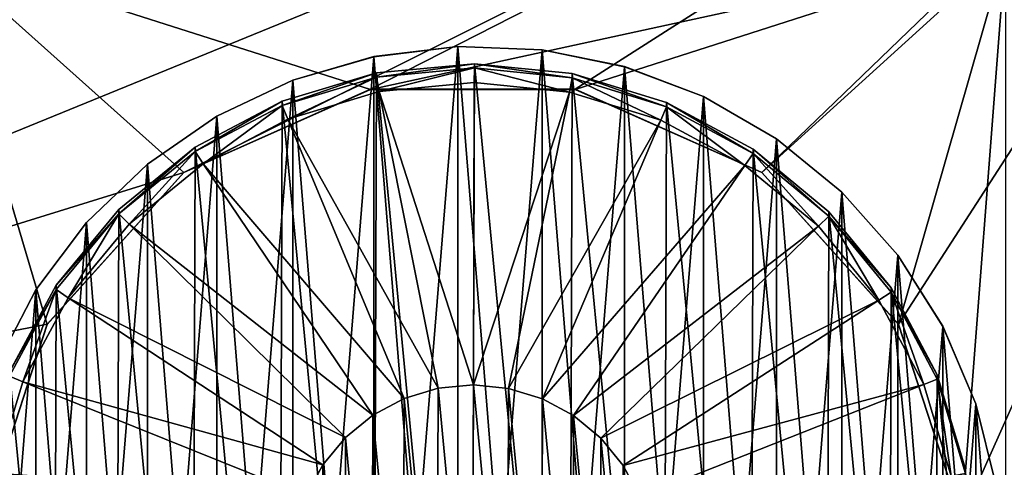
# Model space of a CAD drawing. Header units: millimetres. Extents: x -73 to 74, y 0 to 45.
# Tile 37 of 39: x 46.21 to 59.72, y 24.17 to 30.32. Entities that reach past the tile are written whole.
import ezdxf

# ---------------------------------------------------------------- set-up
doc = ezdxf.new("R2010")
doc.units = ezdxf.units.MM
doc.header["$LTSCALE"] = 25.4
doc.layers.get('0').update_dxf_attribs({"true_color": 0xff5454})

# ---------------------------------------------------------------- blocks, each defined once
blk = doc.blocks.new('MINI-LED-10042-10043.STL#2')
at = {"color": 250, "true_color": 0x262626}
mesh = blk.add_polyface(dxfattribs=at)
corners = [(-73.262, 0.233, 2.726), (-68.168, 5.327, 2.711), (-73.262, 45.233, 2.594), (73.738, 0.233, 2.726), (68.643, 5.327, 2.711), (68.643, 40.139, 2.609), (-68.168, 40.139, 2.609), (73.738, 45.233, 2.594)]
mesh.append_faces([[corners[k] for k in face] for face in [(0, 1, 2), (1, 3, 4), (4, 3, 5), (2, 6, 7), (6, 2, 1), (7, 5, 3)]], dxfattribs={"vtx0": -1, "vtx1": -1, "color": 250})
mesh.append_faces([[corners[k] for k in face] for face in [(1, 0, 3), (7, 6, 5)]], dxfattribs={"vtx0": -1, "vtx2": -1, "color": 250})
mesh = blk.add_polyface(dxfattribs=at)
corners = [(-73.262, 45.225, -0.106), (-66.262, 38.225, -0.085), (-73.262, 0.225, 0.026), (73.738, 45.225, -0.106), (66.738, 38.225, -0.085), (66.738, 7.225, 0.006), (-66.262, 7.225, 0.006), (73.738, 0.225, 0.026)]
mesh.append_faces([[corners[k] for k in face] for face in [(0, 1, 2), (1, 3, 4), (4, 3, 5), (2, 6, 7), (6, 2, 1), (7, 5, 3)]], dxfattribs={"vtx0": -1, "vtx1": -1, "color": 250})
mesh.append_faces([[corners[k] for k in face] for face in [(1, 0, 3), (7, 6, 5)]], dxfattribs={"vtx0": -1, "vtx2": -1, "color": 250})
mesh = blk.add_polyface(dxfattribs=at)
corners = [(67.027, 7.08, 49.006), (-66.551, 38.658, 48.914), (-66.551, 7.08, 49.006), (67.027, 38.658, 48.914)]
mesh.append_faces([[corners[k] for k in face] for face in [(0, 1, 2), (1, 0, 3)]], dxfattribs={"vtx0": -1, "color": 250})
mesh = blk.add_polyface(dxfattribs=at)
corners = [(66.738, 38.319, 31.914), (-66.262, 7.319, 32.006), (-66.262, 38.319, 31.914), (66.738, 7.319, 32.006)]
mesh.append_faces([[corners[k] for k in face] for face in [(0, 1, 2), (1, 0, 3)]], dxfattribs={"vtx0": -1, "color": 250})
at = {"color": 18, "true_color": 0x080808}
mesh = blk.add_polyface(dxfattribs=at)
corners = [(-66.062, 7.516, 31.005), (-64.462, 9.116, 31), (-66.062, 38.116, 30.915), (66.538, 7.516, 31.005), (64.938, 9.116, 31), (64.938, 36.516, 30.92), (-64.462, 36.516, 30.92), (66.538, 38.116, 30.915)]
mesh.append_faces([[corners[k] for k in face] for face in [(0, 1, 2), (1, 3, 4), (4, 3, 5), (2, 6, 7), (6, 2, 1), (7, 5, 3)]], dxfattribs={"vtx0": -1, "vtx1": -1, "color": 18})
mesh.append_faces([[corners[k] for k in face] for face in [(1, 0, 3), (7, 6, 5)]], dxfattribs={"vtx0": -1, "vtx2": -1, "color": 18})
mesh = blk.add_polyface(dxfattribs=at)
corners = [(-66.062, 38.028, 0.915), (-64.133, 36.428, 0.92), (-66.062, 7.428, 1.005), (66.538, 38.028, 0.915), (-39.062, 36.428, 0.92), (-38.133, 36.428, 0.92), (-39.062, 9.028, 1), (-13.062, 36.428, 0.92), (-12.133, 36.428, 0.92), (-13.062, 9.028, 1), (12.938, 36.428, 0.92), (13.867, 36.428, 0.92), (12.938, 9.028, 1), (38.938, 36.428, 0.92), (39.867, 36.428, 0.92), (38.938, 9.028, 1), (64.938, 36.428, 0.92), (64.938, 9.028, 1), (-64.133, 9.028, 1), (66.538, 7.428, 1.005), (-38.133, 9.028, 1), (-12.133, 9.028, 1), (13.867, 9.028, 1), (39.867, 9.028, 1)]
mesh.append_faces([[corners[k] for k in face] for face in [(0, 1, 2), (1, 3, 4), (4, 5, 6), (5, 3, 7), (7, 8, 9), (8, 3, 10), (10, 11, 12), (11, 3, 13), (13, 14, 15), (14, 3, 16), (16, 3, 17), (2, 18, 19), (18, 2, 1), (20, 6, 5), (21, 9, 8), (22, 12, 11), (23, 15, 14), (19, 17, 3)]], dxfattribs={"vtx0": -1, "vtx1": -1, "color": 18})
mesh.append_faces([[corners[k] for k in face] for face in [(4, 3, 5), (7, 3, 8), (10, 3, 11), (13, 3, 14), (19, 6, 20), (19, 9, 21), (19, 12, 22), (19, 15, 23)]], dxfattribs={"vtx0": -1, "vtx1": -1, "vtx2": -1, "color": 18})
mesh.append_faces([[corners[k] for k in face] for face in [(1, 0, 3), (19, 18, 6), (19, 20, 9), (19, 21, 12), (19, 22, 15), (19, 23, 17)]], dxfattribs={"vtx0": -1, "vtx2": -1, "color": 18})
mesh = blk.add_polyface(dxfattribs=at)
corners = [(-64.462, 9.057, 11), (-57.994, 20.671, 10.966), (-64.462, 36.457, 10.92), (-56.591, 18.241, 10.973), (-54.32, 16.591, 10.978), (-51.574, 16.007, 10.98), (64.938, 9.057, 11), (-58.287, 23.463, 10.958), (-48.829, 16.591, 10.978), (-25.574, 16.007, 10.98), (-46.558, 18.241, 10.973), (-28.32, 16.591, 10.978), (-45.155, 20.671, 10.966), (-44.861, 23.463, 10.958), (-30.591, 18.241, 10.973), (-31.994, 20.671, 10.966), (-32.287, 23.463, 10.958), (-22.829, 16.591, 10.978), (-20.558, 18.241, 10.973), (0.426, 16.007, 10.98), (-2.32, 16.591, 10.978), (-19.155, 20.671, 10.966), (-18.861, 23.463, 10.958), (-4.591, 18.241, 10.973), (-5.994, 20.671, 10.966), (-6.287, 23.463, 10.958), (3.171, 16.591, 10.978), (5.442, 18.241, 10.973), (26.426, 16.007, 10.98), (23.68, 16.591, 10.978), (6.845, 20.671, 10.966), (7.139, 23.463, 10.958), (21.409, 18.241, 10.973), (20.006, 20.671, 10.966), (19.713, 23.463, 10.958), (29.171, 16.591, 10.978), (31.442, 18.241, 10.973), (32.845, 20.671, 10.966), (33.139, 23.463, 10.958), (49.68, 16.591, 10.978), (47.409, 18.241, 10.973), (46.006, 20.671, 10.966), (45.713, 23.463, 10.958), (52.426, 16.007, 10.98), (55.171, 16.591, 10.978), (57.442, 18.241, 10.973), (58.845, 20.671, 10.966), (59.139, 23.463, 10.958), (-52.978, 29.36, 10.941), (64.938, 36.457, 10.92), (-55.542, 28.218, 10.944), (-57.42, 26.132, 10.95), (-50.171, 29.36, 10.941), (-47.607, 28.218, 10.944), (-26.978, 29.36, 10.941), (-45.729, 26.132, 10.95), (-29.542, 28.218, 10.944), (-31.42, 26.132, 10.95), (-24.171, 29.36, 10.941), (-21.607, 28.218, 10.944), (-0.978, 29.36, 10.941), (-19.729, 26.132, 10.95), (-3.542, 28.218, 10.944), (-5.42, 26.132, 10.95), (1.829, 29.36, 10.941), (4.393, 28.218, 10.944), (6.271, 26.132, 10.95), (25.022, 29.36, 10.941), (22.458, 28.218, 10.944), (20.58, 26.132, 10.95), (27.829, 29.36, 10.941), (30.393, 28.218, 10.944), (32.271, 26.132, 10.95), (48.458, 28.218, 10.944), (46.58, 26.132, 10.95), (51.022, 29.36, 10.941), (53.829, 29.36, 10.941), (56.393, 28.218, 10.944), (58.271, 26.132, 10.95)]
mesh.append_faces([[corners[k] for k in face] for face in [(0, 1, 2), (1, 0, 3), (3, 0, 4), (4, 0, 5), (5, 6, 8), (8, 9, 10), (10, 11, 12), (12, 11, 13), (9, 6, 17), (17, 6, 18), (18, 20, 21), (21, 20, 22), (19, 6, 26), (26, 6, 27), (27, 29, 30), (30, 29, 31), (28, 6, 35), (35, 6, 36), (36, 6, 37), (37, 6, 38), (39, 6, 43), (43, 6, 44), (44, 6, 45), (45, 6, 46), (46, 6, 47), (2, 48, 49), (48, 2, 50), (50, 2, 51), (51, 2, 7), (54, 13, 56), (56, 13, 57), (57, 13, 16), (60, 22, 62), (62, 22, 63), (63, 22, 25), (67, 31, 68), (68, 31, 69), (69, 31, 34), (73, 38, 74), (74, 38, 42), (49, 47, 6)]], dxfattribs={"vtx0": -1, "vtx1": -1, "color": 18})
mesh.append_faces([[corners[k] for k in face] for face in [(8, 6, 9), (18, 6, 19), (27, 6, 28), (38, 6, 39), (49, 53, 54), (49, 59, 60), (49, 66, 67), (49, 38, 73)]], dxfattribs={"vtx0": -1, "vtx1": -1, "vtx2": -1, "color": 18})
mesh.append_faces([[corners[k] for k in face] for face in [(5, 0, 6), (2, 1, 7), (10, 9, 11), (13, 11, 14), (13, 14, 15), (13, 15, 16), (18, 19, 20), (22, 20, 23), (22, 23, 24), (22, 24, 25), (27, 28, 29), (31, 29, 32), (31, 32, 33), (31, 33, 34), (38, 39, 40), (38, 40, 41), (38, 41, 42), (49, 48, 52), (49, 52, 53), (54, 53, 55), (54, 55, 13), (49, 54, 58), (49, 58, 59), (60, 59, 61), (60, 61, 22), (49, 60, 64), (49, 64, 65), (49, 65, 66), (67, 66, 31), (49, 67, 70), (49, 70, 71), (49, 71, 72), (49, 72, 38), (49, 73, 75), (49, 75, 76), (49, 76, 77), (49, 77, 78), (49, 78, 47)]], dxfattribs={"vtx0": -1, "vtx2": -1, "color": 18})
mesh = blk.add_polyface(dxfattribs=at)
corners = [(45.063, 31.258, 9.935), (45.713, 23.46, 9.958), (45.063, 14.251, 9.985), (46.58, 26.129, 9.95), (48.458, 28.215, 9.944), (51.022, 29.357, 9.941), (59.741, 31.258, 9.935), (53.829, 29.357, 9.941), (56.393, 28.215, 9.944), (58.271, 26.129, 9.95), (59.139, 23.46, 9.958), (49.68, 16.588, 9.978), (59.741, 14.251, 9.985), (47.409, 18.238, 9.973), (46.006, 20.669, 9.966), (52.426, 16.004, 9.98), (55.171, 16.588, 9.978), (57.442, 18.238, 9.973), (58.845, 20.669, 9.966)]
mesh.append_faces([[corners[k] for k in face] for face in [(0, 1, 2), (1, 0, 3), (3, 0, 4), (4, 0, 5), (5, 6, 7), (7, 6, 8), (8, 6, 9), (9, 6, 10), (2, 11, 12), (11, 2, 13), (13, 2, 14), (14, 2, 1), (12, 10, 6)]], dxfattribs={"vtx0": -1, "vtx1": -1, "color": 18})
mesh.append_faces([[corners[k] for k in face] for face in [(5, 0, 6), (12, 11, 15), (12, 15, 16), (12, 16, 17), (12, 17, 18), (12, 18, 10)]], dxfattribs={"vtx0": -1, "vtx2": -1, "color": 18})
at = {"color": 7, "true_color": 0xe6ffff}
mesh = blk.add_polyface(dxfattribs=at)
corners = [(45.337, 22.18, 11.548), (45.337, 23.338, 11.545), (45.314, 22.759, 11.547), (45.523, 21.037, 11.552), (45.523, 24.481, 11.542), (45.889, 19.939, 11.555), (45.889, 25.579, 11.538), (46.428, 18.914, 11.558), (46.428, 26.604, 11.535), (47.123, 17.988, 11.561), (47.123, 27.53, 11.533), (47.958, 17.186, 11.563), (47.958, 28.332, 11.53), (48.911, 16.528, 11.565), (48.911, 28.99, 11.528), (49.957, 16.032, 11.566), (49.957, 29.486, 11.527), (51.069, 15.71, 11.567), (51.069, 29.809, 11.526), (52.219, 15.57, 11.568), (52.219, 29.948, 11.525), (53.376, 15.617, 11.568), (53.376, 29.901, 11.526), (54.51, 15.848, 11.567), (54.51, 29.67, 11.526), (55.593, 16.259, 11.566), (55.593, 29.259, 11.527), (56.596, 16.838, 11.564), (56.596, 28.68, 11.529), (57.493, 17.57, 11.562), (57.493, 27.948, 11.531), (58.261, 18.437, 11.559), (58.261, 27.081, 11.534), (58.879, 19.415, 11.556), (58.879, 26.103, 11.537), (59.333, 20.481, 11.553), (59.333, 25.037, 11.54), (59.61, 21.605, 11.55), (59.61, 23.913, 11.543), (59.704, 22.759, 11.547)]
mesh.append_faces([[corners[k] for k in face] for face in [(0, 1, 2), (38, 37, 39)]], dxfattribs={"vtx0": -1, "color": 7})
mesh.append_faces([[corners[k] for k in face] for face in [(1, 3, 4), (4, 5, 6), (6, 7, 8), (8, 9, 10), (10, 11, 12), (12, 13, 14), (14, 15, 16), (16, 17, 18), (18, 19, 20), (20, 21, 22), (22, 23, 24), (24, 25, 26), (26, 27, 28), (28, 29, 30), (30, 31, 32), (32, 33, 34), (34, 35, 36), (36, 37, 38)]], dxfattribs={"vtx0": -1, "vtx1": -1, "color": 7})
mesh.append_faces([[corners[k] for k in face] for face in [(1, 0, 3), (4, 3, 5), (6, 5, 7), (8, 7, 9), (10, 9, 11), (12, 11, 13), (14, 13, 15), (16, 15, 17), (18, 17, 19), (20, 19, 21), (22, 21, 23), (24, 23, 25), (26, 25, 27), (28, 27, 29), (30, 29, 31), (32, 31, 33), (34, 33, 35), (36, 35, 37)]], dxfattribs={"vtx0": -1, "vtx2": -1, "color": 7})
mesh = blk.add_polyface(dxfattribs=at)
corners = [(45.337, 23.337, 11.045), (45.337, 22.179, 11.048), (45.314, 22.758, 11.047), (45.523, 24.479, 11.042), (45.523, 21.036, 11.052), (45.889, 25.578, 11.038), (45.889, 19.937, 11.055), (46.428, 26.603, 11.035), (46.428, 18.912, 11.058), (47.123, 27.529, 11.033), (47.123, 17.987, 11.061), (47.958, 28.331, 11.03), (47.958, 17.184, 11.063), (48.911, 28.989, 11.028), (48.911, 16.527, 11.065), (49.957, 29.485, 11.027), (49.957, 16.03, 11.066), (51.069, 29.807, 11.026), (51.069, 15.708, 11.067), (52.219, 29.947, 11.025), (52.219, 15.569, 11.068), (53.376, 29.9, 11.026), (53.376, 15.615, 11.068), (54.51, 29.668, 11.026), (54.51, 15.847, 11.067), (55.593, 29.258, 11.027), (55.593, 16.257, 11.066), (56.596, 28.679, 11.029), (56.596, 16.836, 11.064), (57.493, 27.947, 11.031), (57.493, 17.569, 11.062), (58.261, 27.08, 11.034), (58.261, 18.435, 11.059), (58.879, 26.101, 11.037), (58.879, 19.414, 11.056), (59.333, 25.036, 11.04), (59.333, 20.479, 11.053), (59.61, 23.912, 11.043), (59.61, 21.603, 11.05), (59.704, 22.758, 11.047)]
mesh.append_faces([[corners[k] for k in face] for face in [(0, 1, 2), (38, 37, 39)]], dxfattribs={"vtx0": -1, "color": 7})
mesh.append_faces([[corners[k] for k in face] for face in [(1, 3, 4), (4, 5, 6), (6, 7, 8), (8, 9, 10), (10, 11, 12), (12, 13, 14), (14, 15, 16), (16, 17, 18), (18, 19, 20), (20, 21, 22), (22, 23, 24), (24, 25, 26), (26, 27, 28), (28, 29, 30), (30, 31, 32), (32, 33, 34), (34, 35, 36), (36, 37, 38)]], dxfattribs={"vtx0": -1, "vtx1": -1, "color": 7})
mesh.append_faces([[corners[k] for k in face] for face in [(1, 0, 3), (4, 3, 5), (6, 5, 7), (8, 7, 9), (10, 9, 11), (12, 11, 13), (14, 13, 15), (16, 15, 17), (18, 17, 19), (20, 19, 21), (22, 21, 23), (24, 23, 25), (26, 25, 27), (28, 27, 29), (30, 29, 31), (32, 31, 33), (34, 33, 35), (36, 35, 37)]], dxfattribs={"vtx0": -1, "vtx2": -1, "color": 7})
mesh = blk.add_polyface(dxfattribs=at)
corners = [(51.069, 29.807, 11.026), (52.219, 29.948, 11.525), (52.219, 29.947, 11.025), (51.069, 29.809, 11.526)]
mesh.append_faces([[corners[k] for k in face] for face in [(0, 1, 2), (1, 0, 3)]], dxfattribs={"vtx0": -1, "color": 7})
mesh = blk.add_polyface(dxfattribs=at)
corners = [(52.219, 29.948, 11.525), (53.376, 29.9, 11.026), (52.219, 29.947, 11.025), (53.376, 29.901, 11.526)]
mesh.append_faces([[corners[k] for k in face] for face in [(0, 1, 2), (1, 0, 3)]], dxfattribs={"vtx0": -1, "color": 7})
mesh = blk.add_polyface(dxfattribs=at)
corners = [(53.376, 29.901, 11.526), (54.51, 29.668, 11.026), (53.376, 29.9, 11.026), (54.51, 29.67, 11.526)]
mesh.append_faces([[corners[k] for k in face] for face in [(0, 1, 2), (1, 0, 3)]], dxfattribs={"vtx0": -1, "color": 7})
mesh = blk.add_polyface(dxfattribs=at)
corners = [(49.957, 29.485, 11.027), (51.069, 29.809, 11.526), (51.069, 29.807, 11.026), (49.957, 29.486, 11.527)]
mesh.append_faces([[corners[k] for k in face] for face in [(0, 1, 2), (1, 0, 3)]], dxfattribs={"vtx0": -1, "color": 7})
at = {"color": 49, "true_color": 0x464545}
mesh = blk.add_polyface(dxfattribs=at)
corners = [(45.661, 21.495, 31.843), (45.669, 24.184, 31.835), (45.533, 22.84, 31.839), (46.049, 20.201, 31.847), (46.066, 25.476, 31.832), (46.682, 19.007, 31.851), (46.706, 26.666, 31.828), (47.536, 17.96, 31.854), (47.567, 27.708, 31.825), (48.578, 17.1, 31.856), (48.614, 28.562, 31.822), (49.768, 16.459, 31.858), (49.808, 29.195, 31.821), (51.06, 16.063, 31.859), (51.102, 29.583, 31.819), (52.404, 15.926, 31.86), (52.447, 29.711, 31.819), (53.749, 16.054, 31.859), (53.791, 29.575, 31.819), (55.043, 16.442, 31.858), (55.083, 29.179, 31.821), (56.237, 17.076, 31.856), (56.273, 28.538, 31.823), (57.284, 17.93, 31.854), (57.315, 27.677, 31.825), (58.145, 18.971, 31.851), (58.169, 26.63, 31.828), (58.785, 20.161, 31.847), (58.802, 25.437, 31.832), (59.182, 21.453, 31.843), (59.19, 24.142, 31.835), (59.318, 22.797, 31.839)]
mesh.append_faces([[corners[k] for k in face] for face in [(0, 1, 2), (30, 29, 31)]], dxfattribs={"vtx0": -1, "color": 49})
mesh.append_faces([[corners[k] for k in face] for face in [(1, 3, 4), (4, 5, 6), (6, 7, 8), (8, 9, 10), (10, 11, 12), (12, 13, 14), (14, 15, 16), (16, 17, 18), (18, 19, 20), (20, 21, 22), (22, 23, 24), (24, 25, 26), (26, 27, 28), (28, 29, 30)]], dxfattribs={"vtx0": -1, "vtx1": -1, "color": 49})
mesh.append_faces([[corners[k] for k in face] for face in [(1, 0, 3), (4, 3, 5), (6, 5, 7), (8, 7, 9), (10, 9, 11), (12, 11, 13), (14, 13, 15), (16, 15, 17), (18, 17, 19), (20, 19, 21), (22, 21, 23), (24, 23, 25), (26, 25, 27), (28, 27, 29)]], dxfattribs={"vtx0": -1, "vtx2": -1, "color": 49})
mesh = blk.add_polyface(dxfattribs=at)
corners = [(45.669, 24.125, 11.735), (45.865, 24.086, 11.736), (45.733, 22.78, 11.739), (46.066, 25.417, 11.732), (46.25, 25.34, 11.732), (46.706, 26.607, 11.728), (46.872, 26.495, 11.728), (47.567, 27.649, 11.725), (47.708, 27.507, 11.725), (48.614, 28.503, 11.723), (48.725, 28.336, 11.723), (49.808, 29.136, 11.721), (49.884, 28.951, 11.721), (51.102, 29.524, 11.72), (51.14, 29.328, 11.72), (52.447, 29.652, 11.719), (52.446, 29.452, 11.72), (53.752, 29.32, 11.72), (53.791, 29.516, 11.72), (55.006, 28.935, 11.721), (55.083, 29.119, 11.721), (56.161, 28.313, 11.723), (56.273, 28.479, 11.723), (57.173, 27.477, 11.726), (57.315, 27.618, 11.725), (58.002, 26.461, 11.729), (58.169, 26.571, 11.728), (58.617, 25.302, 11.732), (58.802, 25.378, 11.732), (58.994, 24.045, 11.736), (59.19, 24.083, 11.736), (59.118, 22.739, 11.739), (59.182, 21.394, 11.743), (59.318, 22.738, 11.739), (45.661, 21.436, 11.743), (45.533, 22.781, 11.739), (45.857, 21.474, 11.743), (46.049, 20.142, 11.747), (46.234, 20.218, 11.747), (46.682, 18.948, 11.751), (46.849, 19.059, 11.75), (47.536, 17.901, 11.754), (47.678, 18.042, 11.753), (48.578, 17.04, 11.756), (48.69, 17.206, 11.756), (49.768, 16.4, 11.758), (49.845, 16.584, 11.758), (51.06, 16.004, 11.759), (51.099, 16.2, 11.759), (52.404, 15.867, 11.76), (52.405, 16.067, 11.759), (53.749, 15.995, 11.759), (53.711, 16.191, 11.759), (54.967, 16.568, 11.758), (55.043, 16.383, 11.758), (56.126, 17.183, 11.756), (56.237, 17.017, 11.756), (57.143, 18.012, 11.753), (57.284, 17.871, 11.754), (57.979, 19.024, 11.75), (58.145, 18.912, 11.751), (58.601, 20.179, 11.747), (58.785, 20.102, 11.747), (58.986, 21.433, 11.743)]
mesh.append_faces([[corners[k] for k in face] for face in [(32, 30, 33), (0, 34, 35)]], dxfattribs={"vtx0": -1, "color": 49})
mesh.append_faces([[corners[k] for k in face] for face in [(1, 3, 4), (4, 5, 6), (6, 7, 8), (8, 9, 10), (10, 11, 12), (12, 13, 14), (14, 15, 16), (16, 15, 17), (17, 18, 19), (19, 20, 21), (21, 22, 23), (23, 24, 25), (25, 26, 27), (27, 28, 29), (29, 30, 31), (34, 36, 37), (37, 38, 39), (39, 40, 41), (41, 42, 43), (43, 44, 45), (45, 46, 47), (47, 48, 49), (49, 50, 51), (51, 53, 54), (54, 55, 56), (56, 57, 58), (58, 59, 60), (60, 61, 62), (62, 63, 32)]], dxfattribs={"vtx0": -1, "vtx1": -1, "color": 49})
mesh.append_faces([[corners[k] for k in face] for face in [(31, 30, 32), (34, 0, 2)]], dxfattribs={"vtx0": -1, "vtx1": -1, "vtx2": -1, "color": 49})
mesh.append_faces([[corners[k] for k in face] for face in [(0, 1, 2), (1, 0, 3), (4, 3, 5), (6, 5, 7), (8, 7, 9), (10, 9, 11), (12, 11, 13), (14, 13, 15), (17, 15, 18), (19, 18, 20), (21, 20, 22), (23, 22, 24), (25, 24, 26), (27, 26, 28), (29, 28, 30), (34, 2, 36), (37, 36, 38), (39, 38, 40), (41, 40, 42), (43, 42, 44), (45, 44, 46), (47, 46, 48), (49, 48, 50), (51, 50, 52), (51, 52, 53), (54, 53, 55), (56, 55, 57), (58, 57, 59), (60, 59, 61), (62, 61, 63), (32, 63, 31)]], dxfattribs={"vtx0": -1, "vtx2": -1, "color": 49})
mesh = blk.add_polyface(dxfattribs=at)
corners = [(51.102, 29.524, 11.72), (52.447, 29.711, 31.819), (52.447, 29.652, 11.719), (51.102, 29.583, 31.819)]
mesh.append_faces([[corners[k] for k in face] for face in [(0, 1, 2), (1, 0, 3)]], dxfattribs={"vtx0": -1, "color": 49})
mesh = blk.add_polyface(dxfattribs=at)
corners = [(52.447, 29.711, 31.819), (53.791, 29.516, 11.72), (52.447, 29.652, 11.719), (53.791, 29.575, 31.819)]
mesh.append_faces([[corners[k] for k in face] for face in [(0, 1, 2), (1, 0, 3)]], dxfattribs={"vtx0": -1, "color": 49})
at = {"color": 7, "true_color": 0xe6ffff}
mesh = blk.add_polyface(dxfattribs=at)
corners = [(54.51, 29.67, 11.526), (55.593, 29.258, 11.027), (54.51, 29.668, 11.026), (55.593, 29.259, 11.527)]
mesh.append_faces([[corners[k] for k in face] for face in [(0, 1, 2), (1, 0, 3)]], dxfattribs={"vtx0": -1, "color": 7})
mesh = blk.add_polyface(dxfattribs=at)
corners = [(48.911, 28.989, 11.028), (49.957, 29.486, 11.527), (49.957, 29.485, 11.027), (48.911, 28.99, 11.528)]
mesh.append_faces([[corners[k] for k in face] for face in [(0, 1, 2), (1, 0, 3)]], dxfattribs={"vtx0": -1, "color": 7})
at = {"color": 49, "true_color": 0x464545}
mesh = blk.add_polyface(dxfattribs=at)
corners = [(49.808, 29.136, 11.721), (51.102, 29.583, 31.819), (51.102, 29.524, 11.72), (49.808, 29.195, 31.821)]
mesh.append_faces([[corners[k] for k in face] for face in [(0, 1, 2), (1, 0, 3)]], dxfattribs={"vtx0": -1, "color": 49})
mesh = blk.add_polyface(dxfattribs=at)
corners = [(53.791, 29.575, 31.819), (55.083, 29.119, 11.721), (53.791, 29.516, 11.72), (55.083, 29.179, 31.821)]
mesh.append_faces([[corners[k] for k in face] for face in [(0, 1, 2), (1, 0, 3)]], dxfattribs={"vtx0": -1, "color": 49})
at = {"color": 18, "true_color": 0x080808}
mesh = blk.add_polyface(dxfattribs=at)
corners = [(51.022, 29.36, 10.941), (48.458, 28.215, 9.944), (51.022, 29.357, 9.941), (48.458, 28.218, 10.944)]
mesh.append_faces([[corners[k] for k in face] for face in [(0, 1, 2), (1, 0, 3)]], dxfattribs={"vtx0": -1, "color": 18})
mesh = blk.add_polyface(dxfattribs=at)
corners = [(53.829, 29.36, 10.941), (51.022, 29.357, 9.941), (53.829, 29.357, 9.941), (51.022, 29.36, 10.941)]
mesh.append_faces([[corners[k] for k in face] for face in [(0, 1, 2), (1, 0, 3)]], dxfattribs={"vtx0": -1, "color": 18})
at = {"color": 49, "true_color": 0x464545}
mesh = blk.add_polyface(dxfattribs=at)
corners = [(52.433, 25.298, 31.632), (51.14, 29.328, 11.72), (52.446, 29.452, 11.72), (51.949, 25.252, 31.632)]
mesh.append_faces([[corners[k] for k in face] for face in [(0, 1, 2), (1, 0, 3)]], dxfattribs={"vtx0": -1, "color": 49})
mesh = blk.add_polyface(dxfattribs=at)
corners = [(53.752, 29.32, 11.72), (52.433, 25.298, 31.632), (52.446, 29.452, 11.72), (52.917, 25.249, 31.632)]
mesh.append_faces([[corners[k] for k in face] for face in [(0, 1, 2), (1, 0, 3)]], dxfattribs={"vtx0": -1, "color": 49})
at = {"color": 18, "true_color": 0x080808}
mesh = blk.add_polyface(dxfattribs=at)
corners = [(56.393, 28.215, 9.944), (53.829, 29.36, 10.941), (53.829, 29.357, 9.941), (56.393, 28.218, 10.944)]
mesh.append_faces([[corners[k] for k in face] for face in [(0, 1, 2), (1, 0, 3)]], dxfattribs={"vtx0": -1, "color": 18})
at = {"color": 49, "true_color": 0x464545}
mesh = blk.add_polyface(dxfattribs=at)
corners = [(51.949, 25.252, 31.632), (49.884, 28.951, 11.721), (51.14, 29.328, 11.72), (51.484, 25.112, 31.633)]
mesh.append_faces([[corners[k] for k in face] for face in [(0, 1, 2), (1, 0, 3)]], dxfattribs={"vtx0": -1, "color": 49})
mesh = blk.add_polyface(dxfattribs=at)
corners = [(55.006, 28.935, 11.721), (52.917, 25.249, 31.632), (53.752, 29.32, 11.72), (53.382, 25.106, 31.633)]
mesh.append_faces([[corners[k] for k in face] for face in [(0, 1, 2), (1, 0, 3)]], dxfattribs={"vtx0": -1, "color": 49})
at = {"color": 7, "true_color": 0xe6ffff}
mesh = blk.add_polyface(dxfattribs=at)
corners = [(55.593, 29.259, 11.527), (56.596, 28.679, 11.029), (55.593, 29.258, 11.027), (56.596, 28.68, 11.529)]
mesh.append_faces([[corners[k] for k in face] for face in [(0, 1, 2), (1, 0, 3)]], dxfattribs={"vtx0": -1, "color": 7})
at = {"color": 49, "true_color": 0x464545}
mesh = blk.add_polyface(dxfattribs=at)
corners = [(48.614, 28.503, 11.723), (49.808, 29.195, 31.821), (49.808, 29.136, 11.721), (48.614, 28.562, 31.822)]
mesh.append_faces([[corners[k] for k in face] for face in [(0, 1, 2), (1, 0, 3)]], dxfattribs={"vtx0": -1, "color": 49})
mesh = blk.add_polyface(dxfattribs=at)
corners = [(55.083, 29.179, 31.821), (56.273, 28.479, 11.723), (55.083, 29.119, 11.721), (56.273, 28.538, 31.823)]
mesh.append_faces([[corners[k] for k in face] for face in [(0, 1, 2), (1, 0, 3)]], dxfattribs={"vtx0": -1, "color": 49})
at = {"color": 7, "true_color": 0xe6ffff}
mesh = blk.add_polyface(dxfattribs=at)
corners = [(47.958, 28.331, 11.03), (48.911, 28.99, 11.528), (48.911, 28.989, 11.028), (47.958, 28.332, 11.53)]
mesh.append_faces([[corners[k] for k in face] for face in [(0, 1, 2), (1, 0, 3)]], dxfattribs={"vtx0": -1, "color": 7})
at = {"color": 49, "true_color": 0x464545}
mesh = blk.add_polyface(dxfattribs=at)
corners = [(51.484, 25.112, 31.633), (48.725, 28.336, 11.723), (49.884, 28.951, 11.721), (51.054, 24.884, 31.633)]
mesh.append_faces([[corners[k] for k in face] for face in [(0, 1, 2), (1, 0, 3)]], dxfattribs={"vtx0": -1, "color": 49})
mesh = blk.add_polyface(dxfattribs=at)
corners = [(56.161, 28.313, 11.723), (53.382, 25.106, 31.633), (55.006, 28.935, 11.721), (53.81, 24.876, 31.633)]
mesh.append_faces([[corners[k] for k in face] for face in [(0, 1, 2), (1, 0, 3)]], dxfattribs={"vtx0": -1, "color": 49})
at = {"color": 7, "true_color": 0xe6ffff}
mesh = blk.add_polyface(dxfattribs=at)
corners = [(56.596, 28.68, 11.529), (57.493, 27.947, 11.031), (56.596, 28.679, 11.029), (57.493, 27.948, 11.531)]
mesh.append_faces([[corners[k] for k in face] for face in [(0, 1, 2), (1, 0, 3)]], dxfattribs={"vtx0": -1, "color": 7})
at = {"color": 49, "true_color": 0x464545}
mesh = blk.add_polyface(dxfattribs=at)
corners = [(47.567, 27.649, 11.725), (48.614, 28.562, 31.822), (48.614, 28.503, 11.723), (47.567, 27.708, 31.825)]
mesh.append_faces([[corners[k] for k in face] for face in [(0, 1, 2), (1, 0, 3)]], dxfattribs={"vtx0": -1, "color": 49})
mesh = blk.add_polyface(dxfattribs=at)
corners = [(56.273, 28.538, 31.823), (57.315, 27.618, 11.725), (56.273, 28.479, 11.723), (57.315, 27.677, 31.825)]
mesh.append_faces([[corners[k] for k in face] for face in [(0, 1, 2), (1, 0, 3)]], dxfattribs={"vtx0": -1, "color": 49})
at = {"color": 7, "true_color": 0xe6ffff}
mesh = blk.add_polyface(dxfattribs=at)
corners = [(47.123, 27.529, 11.033), (47.958, 28.332, 11.53), (47.958, 28.331, 11.03), (47.123, 27.53, 11.533)]
mesh.append_faces([[corners[k] for k in face] for face in [(0, 1, 2), (1, 0, 3)]], dxfattribs={"vtx0": -1, "color": 7})
at = {"color": 49, "true_color": 0x464545}
mesh = blk.add_polyface(dxfattribs=at)
corners = [(51.054, 24.884, 31.633), (47.708, 27.507, 11.725), (48.725, 28.336, 11.723), (50.678, 24.577, 31.634)]
mesh.append_faces([[corners[k] for k in face] for face in [(0, 1, 2), (1, 0, 3)]], dxfattribs={"vtx0": -1, "color": 49})
mesh = blk.add_polyface(dxfattribs=at)
corners = [(57.173, 27.477, 11.726), (53.81, 24.876, 31.633), (56.161, 28.313, 11.723), (54.184, 24.566, 31.634)]
mesh.append_faces([[corners[k] for k in face] for face in [(0, 1, 2), (1, 0, 3)]], dxfattribs={"vtx0": -1, "color": 49})
at = {"color": 18, "true_color": 0x080808}
mesh = blk.add_polyface(dxfattribs=at)
corners = [(48.458, 28.215, 9.944), (46.58, 26.132, 10.95), (46.58, 26.129, 9.95), (48.458, 28.218, 10.944)]
mesh.append_faces([[corners[k] for k in face] for face in [(0, 1, 2), (1, 0, 3)]], dxfattribs={"vtx0": -1, "color": 18})
mesh = blk.add_polyface(dxfattribs=at)
corners = [(58.271, 26.132, 10.95), (56.393, 28.215, 9.944), (58.271, 26.129, 9.95), (56.393, 28.218, 10.944)]
mesh.append_faces([[corners[k] for k in face] for face in [(0, 1, 2), (1, 0, 3)]], dxfattribs={"vtx0": -1, "color": 18})
at = {"color": 7, "true_color": 0xe6ffff}
mesh = blk.add_polyface(dxfattribs=at)
corners = [(57.493, 27.947, 11.031), (58.261, 27.081, 11.534), (58.261, 27.08, 11.034), (57.493, 27.948, 11.531)]
mesh.append_faces([[corners[k] for k in face] for face in [(0, 1, 2), (1, 0, 3)]], dxfattribs={"vtx0": -1, "color": 7})
at = {"color": 49, "true_color": 0x464545}
mesh = blk.add_polyface(dxfattribs=at)
corners = [(46.706, 26.666, 31.828), (47.567, 27.649, 11.725), (46.706, 26.607, 11.728), (47.567, 27.708, 31.825)]
mesh.append_faces([[corners[k] for k in face] for face in [(0, 1, 2), (1, 0, 3)]], dxfattribs={"vtx0": -1, "color": 49})
mesh = blk.add_polyface(dxfattribs=at)
corners = [(57.315, 27.618, 11.725), (58.169, 26.63, 31.828), (58.169, 26.571, 11.728), (57.315, 27.677, 31.825)]
mesh.append_faces([[corners[k] for k in face] for face in [(0, 1, 2), (1, 0, 3)]], dxfattribs={"vtx0": -1, "color": 49})
at = {"color": 7, "true_color": 0xe6ffff}
mesh = blk.add_polyface(dxfattribs=at)
corners = [(46.428, 26.604, 11.535), (47.123, 27.529, 11.033), (46.428, 26.603, 11.035), (47.123, 27.53, 11.533)]
mesh.append_faces([[corners[k] for k in face] for face in [(0, 1, 2), (1, 0, 3)]], dxfattribs={"vtx0": -1, "color": 7})
at = {"color": 49, "true_color": 0x464545}
mesh = blk.add_polyface(dxfattribs=at)
corners = [(46.872, 26.495, 11.728), (50.678, 24.577, 31.634), (50.368, 24.202, 31.635), (47.708, 27.507, 11.725)]
mesh.append_faces([[corners[k] for k in face] for face in [(0, 1, 2), (1, 0, 3)]], dxfattribs={"vtx0": -1, "color": 49})
mesh = blk.add_polyface(dxfattribs=at)
corners = [(54.184, 24.566, 31.634), (58.002, 26.461, 11.729), (54.492, 24.189, 31.635), (57.173, 27.477, 11.726)]
mesh.append_faces([[corners[k] for k in face] for face in [(0, 1, 2), (1, 0, 3)]], dxfattribs={"vtx0": -1, "color": 49})
at = {"color": 7, "true_color": 0xe6ffff}
mesh = blk.add_polyface(dxfattribs=at)
corners = [(58.261, 27.08, 11.034), (58.879, 26.103, 11.537), (58.879, 26.101, 11.037), (58.261, 27.081, 11.534)]
mesh.append_faces([[corners[k] for k in face] for face in [(0, 1, 2), (1, 0, 3)]], dxfattribs={"vtx0": -1, "color": 7})
at = {"color": 49, "true_color": 0x464545}
mesh = blk.add_polyface(dxfattribs=at)
corners = [(46.066, 25.476, 31.832), (46.706, 26.607, 11.728), (46.066, 25.417, 11.732), (46.706, 26.666, 31.828)]
mesh.append_faces([[corners[k] for k in face] for face in [(0, 1, 2), (1, 0, 3)]], dxfattribs={"vtx0": -1, "color": 49})
mesh = blk.add_polyface(dxfattribs=at)
corners = [(58.169, 26.571, 11.728), (58.802, 25.437, 31.832), (58.802, 25.378, 11.732), (58.169, 26.63, 31.828)]
mesh.append_faces([[corners[k] for k in face] for face in [(0, 1, 2), (1, 0, 3)]], dxfattribs={"vtx0": -1, "color": 49})
at = {"color": 7, "true_color": 0xe6ffff}
mesh = blk.add_polyface(dxfattribs=at)
corners = [(45.889, 25.579, 11.538), (46.428, 26.603, 11.035), (45.889, 25.578, 11.038), (46.428, 26.604, 11.535)]
mesh.append_faces([[corners[k] for k in face] for face in [(0, 1, 2), (1, 0, 3)]], dxfattribs={"vtx0": -1, "color": 7})
at = {"color": 49, "true_color": 0x464545}
mesh = blk.add_polyface(dxfattribs=at)
corners = [(46.25, 25.34, 11.732), (50.368, 24.202, 31.635), (50.138, 23.774, 31.637), (46.872, 26.495, 11.728)]
mesh.append_faces([[corners[k] for k in face] for face in [(0, 1, 2), (1, 0, 3)]], dxfattribs={"vtx0": -1, "color": 49})
mesh = blk.add_polyface(dxfattribs=at)
corners = [(54.492, 24.189, 31.635), (58.617, 25.302, 11.732), (54.719, 23.76, 31.637), (58.002, 26.461, 11.729)]
mesh.append_faces([[corners[k] for k in face] for face in [(0, 1, 2), (1, 0, 3)]], dxfattribs={"vtx0": -1, "color": 49})
at = {"color": 18, "true_color": 0x080808}
mesh = blk.add_polyface(dxfattribs=at)
corners = [(46.58, 26.129, 9.95), (45.713, 23.463, 10.958), (45.713, 23.46, 9.958), (46.58, 26.132, 10.95)]
mesh.append_faces([[corners[k] for k in face] for face in [(0, 1, 2), (1, 0, 3)]], dxfattribs={"vtx0": -1, "color": 18})
mesh = blk.add_polyface(dxfattribs=at)
corners = [(59.139, 23.463, 10.958), (58.271, 26.129, 9.95), (59.139, 23.46, 9.958), (58.271, 26.132, 10.95)]
mesh.append_faces([[corners[k] for k in face] for face in [(0, 1, 2), (1, 0, 3)]], dxfattribs={"vtx0": -1, "color": 18})
at = {"color": 7, "true_color": 0xe6ffff}
mesh = blk.add_polyface(dxfattribs=at)
corners = [(58.879, 26.101, 11.037), (59.333, 25.037, 11.54), (59.333, 25.036, 11.04), (58.879, 26.103, 11.537)]
mesh.append_faces([[corners[k] for k in face] for face in [(0, 1, 2), (1, 0, 3)]], dxfattribs={"vtx0": -1, "color": 7})
at = {"color": 49, "true_color": 0x464545}
mesh = blk.add_polyface(dxfattribs=at)
corners = [(58.802, 25.378, 11.732), (59.19, 24.142, 31.835), (59.19, 24.083, 11.736), (58.802, 25.437, 31.832)]
mesh.append_faces([[corners[k] for k in face] for face in [(0, 1, 2), (1, 0, 3)]], dxfattribs={"vtx0": -1, "color": 49})
mesh = blk.add_polyface(dxfattribs=at)
corners = [(45.865, 24.086, 11.736), (50.138, 23.774, 31.637), (49.995, 23.309, 31.638), (46.25, 25.34, 11.732)]
mesh.append_faces([[corners[k] for k in face] for face in [(0, 1, 2), (1, 0, 3)]], dxfattribs={"vtx0": -1, "color": 49})
mesh = blk.add_polyface(dxfattribs=at)
corners = [(49.995, 23.309, 31.638), (49.992, 22.342, 31.641), (49.946, 22.826, 31.639), (50.132, 21.876, 31.642), (50.138, 23.774, 31.637), (50.359, 21.447, 31.643), (50.368, 24.202, 31.635), (50.667, 21.07, 31.644), (50.678, 24.577, 31.634), (51.041, 20.761, 31.645), (51.054, 24.884, 31.633), (51.469, 20.53, 31.646), (51.484, 25.112, 31.633), (51.934, 20.388, 31.646), (51.949, 25.252, 31.632), (52.418, 20.338, 31.647), (52.433, 25.298, 31.632), (52.902, 20.385, 31.647), (52.917, 25.249, 31.632), (53.367, 20.524, 31.646), (53.382, 25.106, 31.633), (53.797, 20.752, 31.645), (53.81, 24.876, 31.633), (54.173, 21.059, 31.645), (54.184, 24.566, 31.634), (54.483, 21.434, 31.643), (54.492, 24.189, 31.635), (54.713, 21.862, 31.642), (54.719, 23.76, 31.637), (54.856, 22.327, 31.641), (54.859, 23.294, 31.638), (54.905, 22.81, 31.639)]
mesh.append_faces([[corners[k] for k in face] for face in [(0, 1, 2), (29, 30, 31)]], dxfattribs={"vtx0": -1, "color": 49})
mesh.append_faces([[corners[k] for k in face] for face in [(1, 0, 3), (3, 4, 5), (5, 6, 7), (7, 8, 9), (9, 10, 11), (11, 12, 13), (13, 14, 15), (15, 16, 17), (17, 18, 19), (19, 20, 21), (21, 22, 23), (23, 24, 25), (25, 26, 27), (27, 28, 29)]], dxfattribs={"vtx0": -1, "vtx1": -1, "color": 49})
mesh.append_faces([[corners[k] for k in face] for face in [(3, 0, 4), (5, 4, 6), (7, 6, 8), (9, 8, 10), (11, 10, 12), (13, 12, 14), (15, 14, 16), (17, 16, 18), (19, 18, 20), (21, 20, 22), (23, 22, 24), (25, 24, 26), (27, 26, 28), (29, 28, 30)]], dxfattribs={"vtx0": -1, "vtx2": -1, "color": 49})
mesh = blk.add_polyface(dxfattribs=at)
corners = [(54.719, 23.76, 31.637), (58.994, 24.045, 11.736), (54.859, 23.294, 31.638), (58.617, 25.302, 11.732)]
mesh.append_faces([[corners[k] for k in face] for face in [(0, 1, 2), (1, 0, 3)]], dxfattribs={"vtx0": -1, "color": 49})
at = {"color": 7, "true_color": 0xe6ffff}
mesh = blk.add_polyface(dxfattribs=at)
corners = [(59.333, 25.036, 11.04), (59.61, 23.913, 11.543), (59.61, 23.912, 11.043), (59.333, 25.037, 11.54)]
mesh.append_faces([[corners[k] for k in face] for face in [(0, 1, 2), (1, 0, 3)]], dxfattribs={"vtx0": -1, "color": 7})

msp = doc.modelspace()

# ---------------------------------------------------------------- block references
at = {"color": 0}
msp.add_blockref('MINI-LED-10042-10043.STL#2', (0, 0), dxfattribs=at)

doc.saveas('drawing.dxf')
